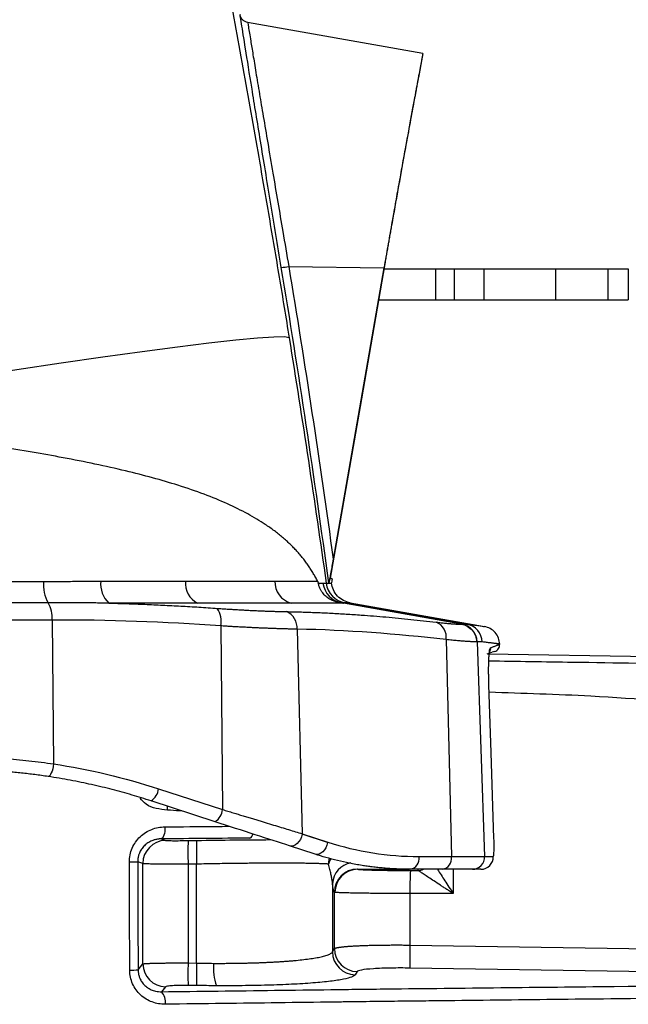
# Model space of a CAD drawing. Header units: millimetres. Extents: x 5 to 597, y 5 to 415.
# Tile 66 of 131: x 316.56 to 324.47, y 194.93 to 207.72. Entities that reach past the tile are written whole.
import ezdxf

# ---------------------------------------------------------------- set-up
doc = ezdxf.new("R2010")
doc.units = ezdxf.units.MM

msp = doc.modelspace()

# ---------------------------------------------------------------- linework, layer by layer
at = {"color": 7, "linetype": 'Continuous', "lineweight": 25}
for p, q in [((321.7997, 207.2828), (319.522, 207.6844)), ((321.7991, 207.2829), (321.745, 206.9694)), ((320.0577, 204.5136), (321.2942, 204.4984)), ((321.2979, 204.4829), (321.9663, 204.4829)), ((321.9663, 204.0829), (321.9663, 204.4829)), ((321.9663, 204.4829), (322.2084, 204.4829)), ((322.2084, 204.4829), (322.2084, 204.0829)), ((322.5948, 204.0829), (322.5948, 204.4829)), ((322.5948, 204.4829), (323.5236, 204.4829)), ((323.5236, 204.4829), (323.5236, 204.0829)), ((324.2084, 204.0829), (324.2084, 204.4829)), ((324.2084, 204.4829), (324.4694, 204.4829)), ((324.4694, 204.4829), (324.4694, 204.0829)), ((321.2283, 204.0829), (321.9663, 204.0829)), ((321.9663, 204.0829), (322.2084, 204.0829)), ((322.5948, 204.0829), (323.5236, 204.0829)), ((324.2084, 204.0829), (324.4694, 204.0829)), ((320.6092, 200.4004), (320.6088, 200.4033)), ((320.6197, 200.4548), (320.6107, 200.4029)), ((322.3017, 199.8665), (320.7678, 200.1407)), ((320.7877, 200.145), (322.3744, 199.8651)), ((320.8556, 200.1447), (322.6, 199.8371)), ((316.982, 199.9214), (317.0011, 198.0518)), ((319.1721, 199.8448), (319.1964, 197.4588)), ((320.1647, 199.8024), (320.2303, 197.1444)), ((322.1015, 199.6662), (322.171, 196.8485)), ((322.5049, 199.6386), (322.6018, 196.8485)), ((322.7982, 199.6092), (322.7983, 199.6064)), ((330.3419, 199.3441), (322.6445, 199.4784)), ((322.7359, 199.5102), (322.6984, 199.5029)), ((318.3633, 197.7295), (319.1964, 197.4588)), ((319.1003, 197.3011), (318.2671, 197.5718)), ((320.5619, 197.0309), (320.2295, 197.1389)), ((320.2303, 197.1444), (320.5627, 197.0364)), ((318.3996, 197.0778), (318.4548, 197.0581)), ((318.7488, 197.0559), (318.8599, 197.0578)), ((320.4002, 196.8787), (320.0678, 196.9867)), ((318.1608, 196.7577), (318.094, 196.7815)), ((318.1608, 195.4533), (318.1608, 196.7577)), ((318.8599, 196.7501), (318.7488, 196.7482)), ((318.7488, 196.7482), (318.7488, 195.4653)), ((318.8581, 195.4635), (318.8599, 196.7501)), ((321.7494, 196.8485), (322.171, 196.8485)), ((322.1711, 196.8429), (321.7494, 196.8429)), ((322.171, 196.8485), (322.6018, 196.8485)), ((322.6018, 196.8485), (322.7137, 196.8485)), ((322.058, 196.6829), (321.6363, 196.6829)), ((321.6367, 196.6672), (321.7391, 196.6672)), ((322.4427, 196.6829), (322.058, 196.6829)), ((322.5543, 196.6829), (322.4427, 196.6829)), ((320.6257, 196.4979), (320.6245, 195.6097)), ((320.6503, 195.6523), (320.6503, 196.3856)), ((321.6315, 196.3673), (321.6315, 195.6983)), ((322.1939, 196.3671), (321.6315, 196.3673)), ((320.6245, 195.6097), (320.6503, 195.6523)), ((321.6315, 195.6983), (330.3419, 195.559)), ((318.0991, 195.377), (318.1608, 195.4533)), ((318.7488, 195.4653), (318.8581, 195.4635)), ((320.9447, 195.3535), (320.9189, 195.3109)), ((330.3419, 195.2602), (321.6315, 195.3995)), ((318.4548, 195.155), (318.4041, 195.0923)), ((318.8581, 195.1726), (318.7488, 195.1743))]:
    msp.add_line(p, q, dxfattribs=at)
at = {"color": 8, "linetype": 'Continuous', "lineweight": 25}
for p, q in [((322.6577, 199.0777), (322.6564, 199.0772)), ((320.9544, 196.6833), (321.6276, 196.6833)), ((321.7391, 196.6673), (321.7391, 196.6829)), ((322.1939, 196.6829), (322.1939, 196.3671))]:
    msp.add_line(p, q, dxfattribs=at)
at = {"color": 7, "linetype": 'Continuous', "lineweight": 25, "flags": 128}
for points in [[(320.6162, 200.5648), (321.0044, 202.7956), (321.3093, 204.5484)], [(321.2942, 204.4984), (320.9245, 202.3782), (320.6338, 200.7124)], [(320.062, 203.5878), (319.9998, 203.599), (319.8617, 203.5975), (319.6497, 203.5832), (319.3675, 203.5565), (319.0195, 203.5176), (318.6115, 203.4674), (318.15, 203.4066), (317.6426, 203.3361), (317.0976, 203.2571), (316.5237, 203.171), (315.9304, 203.0791), (315.3273, 202.9829)], [(322.7237, 197.0822), (322.6867, 198.1997), (322.6577, 199.0777)], [(317.0011, 198.0518), (316.9959, 198.0193), (316.989, 197.9879), (316.9806, 197.959), (316.9711, 197.9338), (316.9609, 197.9134), (316.9504, 197.8985), (316.94, 197.89), (316.9303, 197.888)], [(318.4481, 197.2342), (318.4472, 197.204), (318.4445, 197.1751), (318.44, 197.1485), (318.4341, 197.125), (318.4267, 197.1056), (318.4183, 197.091), (318.4092, 197.0816), (318.3996, 197.0778)], [(320.2295, 197.1389), (320.221, 197.1043), (320.2073, 197.0714), (320.1892, 197.0419), (320.1674, 197.0173), (320.1432, 196.9987), (320.1177, 196.987), (320.0921, 196.983), (320.0678, 196.9867)], [(320.5619, 197.0309), (320.5534, 196.9963), (320.5397, 196.9634), (320.5216, 196.9339), (320.4998, 196.9093), (320.4756, 196.8907), (320.4501, 196.879), (320.4245, 196.875), (320.4002, 196.8787)], [(317.9902, 195.373), (317.9874, 196.1595), (317.9853, 196.7776)], [(318.094, 196.7815), (318.0968, 195.995), (318.0991, 195.377)]]:
    msp.add_lwpolyline(points, dxfattribs=at)
at = {"color": 8, "linetype": 'Continuous', "lineweight": 25, "flags": 128}
for points in [[(320.5753, 196.7497), (320.5808, 196.8076), (320.5849, 196.8259)], [(320.6051, 196.8207), (320.5881, 196.789), (320.5753, 196.7497)]]:
    msp.add_lwpolyline(points, dxfattribs=at)
at = {"color": 7, "linetype": 'Continuous', "lineweight": 25}
for centre, radius, start, end in [((319.9381, 205.1112), 0.6094, 272.07704, 281.31671), ((317.3576, 200.3829), 0.4898, 175.27276, 209.12902), ((317.9435, 200.3839), 0.3311, 172.75968, 227.28146), ((319.0032, 200.3981), 0.2889, 174.51283, 242.98595), ((320.1646, 200.4191), 0.2888, 178.68648, 254.51853), ((320.7976, 200.4391), 0.2988, 187.84872, 259.729), ((320.8399, 200.4404), 0.2999, 187.951, 259.9891), ((320.84, 200.4404), 0.3, 187.95052, 259.9897), ((316.6079, 199.9515), 0.3752, 355.40553, 30.95062), ((318.8669, 199.9045), 0.311, 348.94141, 32.7754), ((319.9394, 199.8217), 0.2261, 355.09078, 67.31451), ((321.8928, 199.6983), 0.2111, 351.24837, 68.05991), ((322.2652, 199.6306), 0.2398, 1.92852, 79.84556), ((322.3324, 199.6294), 0.2394, 1.85018, 79.89683), ((318.1553, 197.7481), 0.2088, 302.36469, 354.88778), ((318.9885, 197.4774), 0.2088, 302.36469, 354.88778), ((320.0085, 197.1753), 0.224, 350.62414, 352.06916), ((318.461, 196.7579), 0.3002, 91.18039, 180.04673), ((323.349, 196.9021), 4.6028, 178.08449, 181.91551), ((323.4601, 196.904), 4.6028, 178.08449, 181.91551), ((320.3409, 197.0673), 0.224, 350.62414, 352.06916), ((317.9983, 197.9159), 1.1384, 269.34408, 274.82204), ((321.608, 196.8229), 0.1428, 281.42175, 8.04947), ((321.5232, 196.8429), 0.2262, 359.99991, 1.41437), ((322.0297, 196.8229), 0.1428, 281.42175, 8.04947), ((321.9449, 196.8429), 0.2262, 359.99991, 1.41437), ((322.4423, 196.8426), 0.1596, 270.14583, 2.13194), ((322.5541, 196.8427), 0.1598, 270.08993, 2.08151), ((320.951, 196.3844), 0.3006, 90.20175, 179.76614), ((320.9566, 196.3834), 0.2999, 90.43141, 179.99415), ((326.1986, 196.4376), 4.5676, 177.11826, 180.88136), ((320.9253, 195.6117), 0.3008, 180.36941, 268.76905), ((320.9511, 195.6543), 0.3008, 180.36941, 268.76905), ((326.8315, 195.5489), 5.2022, 178.35424, 181.64576), ((318.0033, 196.5054), 1.1325, 269.33773, 274.85248), ((318.4619, 195.4561), 0.3012, 180.54195, 268.63939), ((323.9079, 195.3198), 5.1611, 178.38473, 181.61527), ((324.0172, 195.318), 5.1611, 178.38473, 181.61527), ((319.7354, 195.3963), 0.6586, 174.36711, 200.11047), ((318.2588, 194.9607), 0.196, 350.78363, 42.18066)]:
    msp.add_arc(centre, radius, start, end, dxfattribs=at)
at = {"color": 8, "linetype": 'Continuous', "lineweight": 25}
for centre, radius, start, end in [((318.0092, 197.4899), 0.4718, 355.46085, 1.50825), ((319.5218, 197.1486), 0.0684, 296.90863, 353.43633), ((320.9133, 196.4826), 0.288, 99.65273, 176.95087), ((321.7391, 196.8273), 0.16, 269.99952, 295.52106), ((321.7391, 196.8272), 0.1601, 270.01344, 295.60705)]:
    msp.add_arc(centre, radius, start, end, dxfattribs=at)
at = {"color": 7, "linetype": 'Continuous', "lineweight": 25}
for points, knots in [([(318.3962, 212.5875), (318.4081, 212.5304), (318.4321, 212.4162), (318.4679, 212.2437), (318.5037, 212.0704), (318.5395, 211.8962), (318.5753, 211.7212), (318.611, 211.5453), (318.6468, 211.3685), (318.6825, 211.1908), (318.7182, 211.0122), (318.7539, 210.8328), (318.7896, 210.6525), (318.8848, 210.1694), (319.0391, 209.3723), (319.2512, 208.2451), (319.461, 207.098), (319.6213, 206.1944), (319.734, 205.5454), (319.8008, 205.156), (319.8671, 204.7655), (319.9328, 204.3739), (319.9978, 203.9813), (320.0406, 203.7191), (320.062, 203.5878)], [0, 0, 0, 0, 0.0208794, 0.0417448, 0.0625986, 0.0834429, 0.1042802, 0.1251127, 0.1459427, 0.1667725, 0.1876044, 0.2084408, 0.2292839, 0.250136, 0.3752171, 0.5003409, 0.625325, 0.7505074, 0.792034, 0.8335612, 0.8751053, 0.9166824, 0.9583087, 1, 1, 1, 1]), ([(319.5229, 207.6843), (319.5114, 207.6873), (319.4879, 207.6936), (319.4582, 207.7159), (319.4355, 207.7454), (319.429, 207.7688), (319.4258, 207.7803)], [0, 0, 0, 0, 0.2441886, 0.5, 0.7558114, 1, 1, 1, 1]), ([(321.7991, 207.2829), (321.7991, 207.2827), (321.799, 207.2823), (321.7984, 207.2789), (321.7974, 207.2736), (321.7959, 207.266), (321.7941, 207.2564), (321.7919, 207.2445), (321.7871, 207.2189), (321.7777, 207.1689), (321.7606, 207.0778), (321.739, 206.9625), (321.7045, 206.7775), (321.6514, 206.4907), (321.587, 206.1398), (321.5305, 205.8289), (321.4859, 205.5818), (321.4397, 205.3237), (321.4001, 205.1009), (321.3679, 204.9186), (321.3434, 204.7797), (321.3188, 204.6397), (321.3024, 204.5455), (321.2942, 204.4984)], [0, 0, 0, 0, 0.0178714, 0.0357126, 0.0535364, 0.0713556, 0.0891829, 0.1070312, 0.1249131, 0.1874604, 0.2500666, 0.3123388, 0.3746933, 0.4998581, 0.6242702, 0.6868865, 0.749568, 0.8118354, 0.8741385, 0.9056359, 0.9370687, 0.9685018, 1, 1, 1, 1]), ([(321.3093, 204.5484), (321.3133, 204.5716), (321.3213, 204.6178), (321.3334, 204.6869), (321.3454, 204.7556), (321.3574, 204.8241), (321.3693, 204.8922), (321.3812, 204.96), (321.403, 205.0837), (321.4344, 205.2608), (321.4743, 205.4852), (321.5127, 205.6996), (321.5615, 205.9703), (321.617, 206.2758), (321.663, 206.5264), (321.6929, 206.6883), (321.7115, 206.7894), (321.7263, 206.869), (321.7352, 206.9169), (321.7402, 206.9441), (321.743, 206.9586), (321.7447, 206.9677), (321.7449, 206.9689), (321.745, 206.9694)], [0, 0, 0, 0, 0.0178789, 0.0357276, 0.0535582, 0.0713826, 0.0892128, 0.1070609, 0.1249389, 0.1875163, 0.2500595, 0.3124241, 0.3747247, 0.4998475, 0.6242423, 0.68695, 0.7495772, 0.8118684, 0.8741064, 0.9056228, 0.9370626, 0.9684977, 1, 1, 1, 1]), ([(322.2084, 204.4829), (322.2108, 204.4829), (322.2156, 204.4829), (322.2249, 204.4829), (322.2357, 204.4829), (322.2481, 204.4829), (322.2688, 204.4829), (322.3014, 204.4829), (322.3501, 204.4829), (322.4053, 204.4829), (322.4589, 204.4829), (322.508, 204.4829), (322.5511, 204.4829), (322.5802, 204.4829), (322.5948, 204.4829)], [0, 0, 0, 0, 0.0501754, 0.100061, 0.1498721, 0.1998249, 0.2501338, 0.3748756, 0.5000362, 0.624778, 0.7499386, 0.8333675, 0.9163859, 1, 1, 1, 1]), ([(323.5236, 204.4829), (323.535, 204.4829), (323.5578, 204.4829), (323.5918, 204.4829), (323.6255, 204.4829), (323.6589, 204.4829), (323.692, 204.4829), (323.7249, 204.4829), (323.7843, 204.4829), (323.8675, 204.4829), (323.9663, 204.4829), (324.0527, 204.4829), (324.1116, 204.4829), (324.1503, 204.4829), (324.1747, 204.4829), (324.1946, 204.4829), (324.2038, 204.4829), (324.2084, 204.4829)], [0, 0, 0, 0, 0.0359208, 0.0716383, 0.107237, 0.1428021, 0.1784193, 0.2141738, 0.2501496, 0.3749734, 0.5000233, 0.6248471, 0.749897, 0.8126098, 0.8748922, 0.9372029, 1, 1, 1, 1]), ([(322.2084, 204.0829), (322.231, 204.0829), (322.282, 204.0829), (322.4205, 204.0829), (322.5075, 204.0829), (322.5948, 204.0829)], [0, 0, 0, 0, 0.5, 0.5, 1, 1, 1, 1]), ([(323.5236, 204.0829), (323.6031, 204.0829), (323.6825, 204.0829), (323.8322, 204.0829), (323.9025, 204.0829), (324.026, 204.0829), (324.0791, 204.0829), (324.1621, 204.0829), (324.1919, 204.0829), (324.2084, 204.0829)], [0, 0, 0, 0, 0.25, 0.25, 0.5, 0.5, 0.75, 0.75, 1, 1, 1, 1]), ([(320.4307, 200.4257), (320.422, 200.4428), (320.4043, 200.4771), (320.3757, 200.5273), (320.3453, 200.577), (320.3129, 200.626), (320.2786, 200.6744), (320.2422, 200.7221), (320.2036, 200.7692), (320.1629, 200.8156), (320.12, 200.8613), (320.0747, 200.9064), (320.0272, 200.9508), (319.9772, 200.9946), (319.9248, 201.0377), (319.8698, 201.0801), (319.8123, 201.1219), (319.7016, 201.1977), (319.5243, 201.3039), (319.2597, 201.4344), (318.9579, 201.5581), (318.5292, 201.7053), (317.9289, 201.8682), (317.2777, 202.0039), (316.7191, 202.1028), (316.3858, 202.1565), (316.132, 202.1951), (315.9655, 202.2197), (315.7938, 202.2443), (315.6171, 202.2691), (315.4976, 202.2853), (315.4371, 202.2936)], [0, 0, 0, 0, 0.0146339, 0.0293928, 0.0442787, 0.0592938, 0.07444, 0.0897193, 0.1051336, 0.1206848, 0.1363746, 0.1522048, 0.1681772, 0.1842933, 0.2005548, 0.2169634, 0.2335204, 0.2502274, 0.3092831, 0.370619, 0.4342843, 0.5003227, 0.6202576, 0.7502108, 0.8110665, 0.8749349, 0.8986273, 0.9229799, 0.9479929, 0.9736662, 1, 1, 1, 1]), ([(320.6338, 200.7124), (320.6312, 200.6975), (320.6261, 200.6682), (320.6186, 200.6256), (320.6115, 200.5853), (320.6043, 200.5447), (320.5973, 200.5053), (320.5911, 200.4708), (320.5862, 200.4445), (320.5828, 200.4257), (320.58, 200.4113), (320.5788, 200.4055), (320.5783, 200.4029)], [0, 0, 0, 0, 0.13339708, 0.26066114, 0.38200757, 0.49768481, 0.63098821, 0.74797937, 0.82740872, 0.89482184, 0.9515905, 1, 1, 1, 1]), ([(320.5991, 200.4566), (320.599, 200.4568), (320.599, 200.4571), (320.5992, 200.4598), (320.5999, 200.4647), (320.601, 200.4728), (320.6029, 200.485), (320.6053, 200.4999), (320.6081, 200.517), (320.6112, 200.5356), (320.6134, 200.5484), (320.6145, 200.5548)], [0, 0, 0, 0, 0.0831245, 0.166193, 0.2506456, 0.376071, 0.5002646, 0.6243429, 0.7501544, 0.8759941, 1, 1, 1, 1]), ([(315.6889, 200.4209), (315.7231, 200.4211), (315.7926, 200.4216), (315.8987, 200.4222), (316.0084, 200.4226), (316.1217, 200.423), (316.2385, 200.4233), (316.3587, 200.4235), (316.4822, 200.4236), (316.6088, 200.4236), (316.7384, 200.4235), (316.8254, 200.4233), (316.8695, 200.4233)], [0, 0, 0, 0, 0.0855207, 0.1742587, 0.2662141, 0.361387, 0.4597777, 0.5613861, 0.6662124, 0.7742568, 0.8855193, 1, 1, 1, 1]), ([(316.8695, 200.4233), (316.8987, 200.4232), (316.9588, 200.4232), (317.051, 200.4233), (317.1479, 200.4236), (317.245, 200.424), (317.3406, 200.4246), (317.4328, 200.4251), (317.5244, 200.4256), (317.5848, 200.4257), (317.615, 200.4257)], [0, 0, 0, 0, 0.1145936, 0.2361075, 0.364542, 0.4998971, 0.6249076, 0.7499178, 0.8749419, 1, 1, 1, 1]), ([(320.4307, 200.4257), (320.432, 200.423), (320.4343, 200.4183), (320.4374, 200.41), (320.439, 200.4036), (320.4397, 200.4007)], [0, 0, 0, 0, 0.4062559, 0.7343831, 1, 1, 1, 1]), ([(320.735, 200.1452), (320.7312, 200.1456), (320.7239, 200.1465), (320.7113, 200.1485), (320.6981, 200.151), (320.684, 200.1542), (320.661, 200.1603), (320.6243, 200.173), (320.5751, 200.1993), (320.5272, 200.2377), (320.4928, 200.2784), (320.4682, 200.3196), (320.451, 200.3573), (320.4436, 200.3856), (320.4397, 200.4007)], [0, 0, 0, 0, 0.0547087, 0.1068536, 0.1566324, 0.2042817, 0.2500815, 0.3711891, 0.4996419, 0.6153249, 0.7498696, 0.8209365, 0.9048343, 1, 1, 1, 1]), ([(320.5016, 200.3983), (320.5053, 200.3983), (320.5126, 200.3983), (320.5216, 200.3984), (320.5293, 200.3985), (320.5354, 200.3986), (320.5401, 200.3988), (320.5419, 200.3988), (320.5428, 200.3989)], [0, 0, 0, 0, 0.1658031, 0.3320082, 0.4985729, 0.6654549, 0.8326115, 1, 1, 1, 1]), ([(320.8556, 200.1447), (320.8257, 200.1528), (320.7645, 200.1694), (320.6878, 200.2293), (320.6311, 200.3085), (320.6171, 200.3704), (320.6103, 200.4006)], [0, 0, 0, 0, 0.2435488, 0.4998795, 0.7562802, 1, 1, 1, 1]), ([(316.9297, 200.1445), (316.8988, 200.1444), (316.8369, 200.1444), (316.7436, 200.1443), (316.6501, 200.1443), (316.5564, 200.1443), (316.4625, 200.1443), (316.3683, 200.1444), (316.2738, 200.1445), (316.1791, 200.1446), (316.0841, 200.1447), (315.9888, 200.1448), (315.8932, 200.145), (315.7972, 200.1452), (315.7331, 200.1453), (315.701, 200.1453)], [0, 0, 0, 0, 0.0775966, 0.1549132, 0.2319966, 0.3088933, 0.385649, 0.4623087, 0.5389173, 0.6155196, 0.6921599, 0.7688829, 0.8457336, 0.9227574, 1, 1, 1, 1]), ([(317.7189, 200.1406), (317.7148, 200.1406), (317.7067, 200.1408), (317.6904, 200.141), (317.6619, 200.1413), (317.605, 200.142), (317.4907, 200.1431), (317.3266, 200.144), (317.1288, 200.1445), (316.996, 200.1445), (316.9297, 200.1445)], [0, 0, 0, 0, 0.0156257, 0.0312524, 0.0625052, 0.1250089, 0.2500102, 0.4999981, 0.7504105, 1, 1, 1, 1]), ([(317.7189, 200.1407), (317.7967, 200.1386), (317.9524, 200.1343), (318.1858, 200.1256), (318.4194, 200.1152), (318.6541, 200.1029), (318.8906, 200.089), (319.0488, 200.0782), (319.1284, 200.0728)], [0, 0, 0, 0, 0.16566396, 0.33100198, 0.49658089, 0.66294017, 0.83058833, 1, 1, 1, 1]), ([(318.872, 200.1407), (318.8467, 200.1407), (318.796, 200.1407), (318.7186, 200.1407), (318.6402, 200.1407), (318.5607, 200.1407), (318.4803, 200.1407), (318.3989, 200.1407), (318.3115, 200.1407), (318.2076, 200.1407), (318.076, 200.1407), (317.9104, 200.1407), (317.7863, 200.1407), (317.7189, 200.1407)], [0, 0, 0, 0, 0.0716332, 0.1432655, 0.2148977, 0.2865303, 0.3581639, 0.4297986, 0.5014346, 0.5862558, 0.6976264, 0.835543, 1, 1, 1, 1]), ([(320.0875, 200.1407), (320.0711, 200.1407), (320.0383, 200.1407), (319.9876, 200.1407), (319.9358, 200.1407), (319.8828, 200.1407), (319.8169, 200.1407), (319.7053, 200.1407), (319.5679, 200.1407), (319.4159, 200.1407), (319.287, 200.1407), (319.1533, 200.1407), (319.0154, 200.1407), (318.9198, 200.1407), (318.872, 200.1407)], [0, 0, 0, 0, 0.0505561, 0.1009262, 0.1511105, 0.2011097, 0.2509238, 0.3334675, 0.4999975, 0.5997433, 0.6996166, 0.7996168, 0.8997441, 1, 1, 1, 1]), ([(319.1284, 200.0728), (319.1495, 200.0713), (319.1919, 200.0684), (319.2545, 200.0643), (319.3163, 200.0604), (319.3773, 200.0567), (319.4373, 200.0533), (319.4964, 200.0501), (319.5546, 200.0471), (319.6117, 200.0443), (319.6677, 200.0418), (319.7227, 200.0395), (319.7764, 200.0374), (319.8291, 200.0355), (319.8804, 200.0339), (319.9305, 200.0325), (319.9794, 200.0313), (320.0109, 200.0307), (320.0266, 200.0304)], [0, 0, 0, 0, 0.0630196, 0.1259042, 0.1886687, 0.2513278, 0.3138958, 0.376387, 0.4388152, 0.5011941, 0.563537, 0.6258571, 0.6881672, 0.7504798, 0.8128075, 0.8751621, 0.9375558, 1, 1, 1, 1]), ([(320.7678, 200.1407), (320.764, 200.1407), (320.7599, 200.1407), (320.7516, 200.1407), (320.7474, 200.1407), (320.7344, 200.1407), (320.7071, 200.1407), (320.6763, 200.1407), (320.6097, 200.1407), (320.559, 200.1407), (320.3881, 200.1407), (320.2492, 200.1407), (320.0875, 200.1407)], [0, 0, 0, 0, 0.03125, 0.03125, 0.0625, 0.0625, 0.125, 0.25, 0.25, 0.5, 0.5, 1, 1, 1, 1]), ([(320.735, 200.1452), (320.7374, 200.1449), (320.7416, 200.1444), (320.7477, 200.1436), (320.7528, 200.143), (320.7571, 200.1424), (320.7609, 200.1418), (320.7643, 200.1413), (320.7668, 200.1409), (320.7678, 200.1407)], [0, 0, 0, 0, 0.2762985, 0.5008554, 0.6601156, 0.7877586, 0.8847015, 0.9530705, 1, 1, 1, 1]), ([(320.0266, 200.0304), (320.0914, 200.029), (320.2208, 200.0263), (320.4148, 200.0194), (320.609, 200.0106), (320.8041, 199.9997), (321.0412, 199.9839), (321.321, 199.9615), (321.645, 199.9309), (321.8622, 199.9065), (321.9717, 199.8941)], [0, 0, 0, 0, 0.0998064, 0.1993378, 0.2989722, 0.3990744, 0.4999939, 0.6645495, 0.8308673, 1, 1, 1, 1]), ([(316.982, 199.9214), (316.9523, 199.9213), (316.8931, 199.9212), (316.8035, 199.921), (316.7134, 199.9209), (316.6228, 199.9209), (316.5317, 199.921), (316.4403, 199.9211), (316.3485, 199.9213), (316.2563, 199.9216), (316.1639, 199.9219), (316.0712, 199.9224), (315.9784, 199.9229), (315.8853, 199.9235), (315.7922, 199.9241), (315.7301, 199.9246), (315.699, 199.9249)], [0, 0, 0, 0, 0.0712611, 0.1425479, 0.2138605, 0.2851988, 0.3565629, 0.4279528, 0.4993684, 0.5708099, 0.6422771, 0.7137701, 0.7852889, 0.8568334, 0.9284038, 1, 1, 1, 1]), ([(320.1647, 199.8024), (320.1485, 199.8027), (320.1161, 199.8032), (320.0658, 199.8043), (320.0143, 199.8056), (319.9613, 199.8071), (319.9071, 199.8088), (319.8517, 199.8107), (319.795, 199.8128), (319.7372, 199.8151), (319.6783, 199.8176), (319.6183, 199.8203), (319.5572, 199.8232), (319.4952, 199.8263), (319.4322, 199.8296), (319.3684, 199.8331), (319.3037, 199.8368), (319.2383, 199.8407), (319.1942, 199.8434), (319.1721, 199.8448)], [0, 0, 0, 0, 0.0581843, 0.1164469, 0.1747881, 0.2332083, 0.2917078, 0.3502869, 0.4089459, 0.4676851, 0.5265049, 0.5854056, 0.6443875, 0.7034508, 0.7625959, 0.8218231, 0.8811326, 0.9405248, 1, 1, 1, 1]), ([(321.9717, 199.8941), (321.9827, 199.8929), (322.0046, 199.8903), (322.0358, 199.8869), (322.0656, 199.8836), (322.0938, 199.8807), (322.1205, 199.878), (322.1456, 199.8755), (322.1691, 199.8734), (322.1983, 199.8709), (322.2306, 199.8684), (322.2586, 199.8667), (322.2769, 199.8661), (322.2881, 199.866), (322.2961, 199.8661), (322.2999, 199.8664), (322.3017, 199.8665)], [0, 0, 0, 0, 0.0627056, 0.1252079, 0.1875739, 0.2498699, 0.3121621, 0.3745156, 0.4369949, 0.4996632, 0.6251792, 0.7497071, 0.8325447, 0.8947133, 0.9491561, 1, 1, 1, 1]), ([(322.3018, 199.8665), (322.3264, 199.8621), (322.3517, 199.8535), (322.3993, 199.8269), (322.4216, 199.809), (322.4584, 199.7662), (322.473, 199.7415), (322.4924, 199.6902), (322.4974, 199.6637), (322.4983, 199.6385)], [0, 0, 0, 0, 0.25, 0.25, 0.5, 0.5, 0.75, 0.75, 1, 1, 1, 1]), ([(322.3075, 199.8666), (322.3089, 199.8667), (322.3119, 199.8669), (322.3178, 199.8672), (322.3279, 199.8676), (322.3421, 199.8676), (322.3586, 199.8669), (322.3691, 199.8657), (322.3744, 199.8651)], [0, 0, 0, 0, 0.0625, 0.1250002, 0.2500004, 0.5000004, 0.7499411, 1, 1, 1, 1]), ([(322.7982, 199.6092), (322.7947, 199.6355), (322.7876, 199.6898), (322.7428, 199.7612), (322.6784, 199.8154), (322.6256, 199.8301), (322.6, 199.8371)], [0, 0, 0, 0, 0.2426185, 0.5, 0.7573815, 1, 1, 1, 1]), ([(322.4983, 199.6385), (322.4956, 199.6383), (322.4901, 199.638), (322.4792, 199.638), (322.4663, 199.6381), (322.4511, 199.6386), (322.4337, 199.6393), (322.4142, 199.6403), (322.3925, 199.6416), (322.3686, 199.6432), (322.3425, 199.6451), (322.3143, 199.6473), (322.284, 199.6497), (322.2515, 199.6524), (322.2171, 199.6554), (322.1806, 199.6587), (322.1422, 199.6623), (322.1151, 199.6649), (322.1015, 199.6662)], [0, 0, 0, 0, 0.0605688, 0.12139, 0.1824647, 0.243794, 0.3053792, 0.3672213, 0.4293214, 0.4916806, 0.5542998, 0.6171802, 0.6803227, 0.7437283, 0.8073979, 0.8713325, 0.9355329, 1, 1, 1, 1]), ([(322.7982, 199.6092), (322.798, 199.6092), (322.7976, 199.6092), (322.7945, 199.6096), (322.7895, 199.6102), (322.7824, 199.6111), (322.7734, 199.6122), (322.7623, 199.6136), (322.7492, 199.6152), (322.7341, 199.6171), (322.717, 199.6192), (322.6978, 199.6216), (322.6767, 199.6242), (322.6535, 199.627), (322.6283, 199.6302), (322.6013, 199.6335), (322.5815, 199.6359), (322.5717, 199.6372)], [0, 0, 0, 0, 0.0666506, 0.1333034, 0.1999584, 0.2666156, 0.3332751, 0.3999369, 0.466601, 0.5332674, 0.5999362, 0.6666074, 0.733281, 0.7999571, 0.8666355, 0.9333165, 1, 1, 1, 1]), ([(322.6577, 199.0777), (322.6571, 199.0955), (322.6566, 199.1131), (322.6557, 199.1483), (322.6554, 199.1661), (322.6549, 199.2003), (322.6546, 199.2254), (322.6545, 199.2499), (322.6545, 199.266), (322.6545, 199.2743), (322.6546, 199.2972), (322.6547, 199.3119), (322.6551, 199.3406), (322.6554, 199.3549), (322.6561, 199.381), (322.6567, 199.3997), (322.6574, 199.417), (322.658, 199.4282), (322.6583, 199.4339), (322.6591, 199.4491), (322.66, 199.4634), (322.661, 199.4764), (322.6617, 199.4848), (322.6621, 199.489), (322.6632, 199.5002), (322.6643, 199.5105), (322.6658, 199.5209), (322.6664, 199.5251), (322.6668, 199.5277), (322.6671, 199.5291), (322.6706, 199.5491), (322.6743, 199.5593), (322.6784, 199.5608)], [0, 0, 0, 0, 0.0625, 0.0625, 0.125, 0.125, 0.1875, 0.21875, 0.21875, 0.25, 0.25, 0.3125, 0.3125, 0.375, 0.375, 0.4375, 0.46875, 0.46875, 0.5, 0.5, 0.5625, 0.59375, 0.59375, 0.625, 0.625, 0.6875, 0.71875, 0.734375, 0.734375, 0.75, 0.75, 1, 1, 1, 1]), ([(322.6784, 199.5608), (322.6855, 199.5635), (322.6997, 199.5689), (322.7184, 199.576), (322.7353, 199.5824), (322.7501, 199.5881), (322.763, 199.593), (322.7739, 199.5971), (322.7828, 199.6005), (322.7897, 199.6031), (322.7946, 199.605), (322.7977, 199.6062), (322.7981, 199.6063), (322.7983, 199.6064)], [0, 0, 0, 0, 0.09102021, 0.18201681, 0.27299025, 0.36394101, 0.45486954, 0.54577631, 0.63666178, 0.72752642, 0.81837069, 0.90919507, 1, 1, 1, 1]), ([(322.7359, 199.5102), (322.7452, 199.515), (322.7639, 199.5246), (322.7843, 199.549), (322.7969, 199.5771), (322.7978, 199.5969), (322.7983, 199.6064)], [0, 0, 0, 0, 0.2556663, 0.515568, 0.767133, 1, 1, 1, 1]), ([(322.692, 199.5005), (322.6942, 199.5013), (322.7055, 199.5056), (322.6641, 199.4899), (322.6309, 199.4772)], [0, 0, 0, 0, 0.1964718, 1, 1, 1, 1]), ([(315.699, 198.1484), (315.7304, 198.1483), (315.7932, 198.1479), (315.8874, 198.1461), (315.9817, 198.1434), (316.076, 198.1397), (316.1703, 198.1351), (316.2646, 198.1295), (316.381, 198.1213), (316.5197, 198.1097), (316.6803, 198.0934), (316.8413, 198.0743), (316.9476, 198.0593), (317.0011, 198.0518)], [0, 0, 0, 0, 0.0710119, 0.1421506, 0.213424, 0.2848401, 0.3564068, 0.4281319, 0.5000232, 0.6229853, 0.7472778, 0.8729375, 1, 1, 1, 1]), ([(316.9303, 197.888), (316.9018, 197.8923), (316.8449, 197.9007), (316.7588, 197.9124), (316.6724, 197.9232), (316.5856, 197.9332), (316.4984, 197.9422), (316.4109, 197.9504), (316.3007, 197.9596), (316.1677, 197.9687), (316.0116, 197.9765), (315.8552, 197.9815), (315.7507, 197.9824), (315.6985, 197.9829)], [0, 0, 0, 0, 0.0718262, 0.1434686, 0.2149578, 0.2863243, 0.3575991, 0.4288131, 0.4999973, 0.6252756, 0.7502537, 0.8751041, 1, 1, 1, 1]), ([(318.2671, 197.5718), (318.2263, 197.5848), (318.1442, 197.6111), (318.0193, 197.6484), (317.8919, 197.6845), (317.762, 197.719), (317.6295, 197.7519), (317.4945, 197.7831), (317.357, 197.8124), (317.217, 197.8399), (317.0746, 197.8654), (316.9786, 197.8805), (316.9303, 197.888)], [0, 0, 0, 0, 0.0930822, 0.187701, 0.2838566, 0.3815493, 0.4807794, 0.5815472, 0.6838529, 0.7876968, 0.8930791, 1, 1, 1, 1]), ([(319.1964, 197.4588), (319.2198, 197.4517), (319.2659, 197.4377), (319.3336, 197.4171), (319.3993, 197.3972), (319.463, 197.3778), (319.5245, 197.3591), (319.584, 197.341), (319.6414, 197.3235), (319.6968, 197.3067), (319.7694, 197.2846), (319.8576, 197.2578), (319.9594, 197.2269), (320.0554, 197.1977), (320.1458, 197.1701), (320.2024, 197.1529), (320.2303, 197.1444)], [0, 0, 0, 0, 0.0607682, 0.1202851, 0.1785499, 0.2355619, 0.2913206, 0.3458254, 0.3990757, 0.4510713, 0.5018117, 0.6062097, 0.7082246, 0.807859, 0.9051161, 1, 1, 1, 1]), ([(320.0678, 196.9867), (319.9345, 197.03), (319.7829, 197.0793), (319.4555, 197.1857), (319.2797, 197.2427), (319.1003, 197.3011)], [0, 0, 0, 0, 0.5, 0.5, 1, 1, 1, 1]), ([(317.9853, 196.7776), (317.9852, 196.8087), (317.9883, 196.8393), (318.0006, 196.8994), (318.0101, 196.9293), (318.0467, 197.0135), (318.0827, 197.0643), (318.148, 197.1261), (318.1719, 197.1447), (318.2222, 197.1766), (318.2486, 197.1899), (318.3034, 197.2116), (318.332, 197.2199), (318.3895, 197.231), (318.4186, 197.2339), (318.4481, 197.2342)], [0, 0, 0, 0, 0.125, 0.125, 0.25, 0.25, 0.5, 0.5, 0.625, 0.625, 0.75, 0.75, 0.875, 0.875, 1, 1, 1, 1]), ([(318.3996, 197.0778), (318.391, 197.0776), (318.3746, 197.0772), (318.3508, 197.0742), (318.3288, 197.07), (318.3089, 197.0647), (318.2776, 197.0543), (318.2373, 197.0351), (318.1897, 197.0003), (318.1498, 196.9569), (318.1216, 196.9097), (318.1048, 196.8648), (318.0956, 196.8238), (318.0945, 196.796), (318.094, 196.7821)], [0, 0, 0, 0, 0.0579353, 0.1119634, 0.1620885, 0.2083157, 0.2506517, 0.3821828, 0.5005396, 0.6294468, 0.7500553, 0.8342086, 0.9173082, 1, 1, 1, 1]), ([(318.4548, 197.0581), (318.4572, 197.0573), (318.4655, 197.0565), (318.4966, 197.0552), (318.5193, 197.0548), (318.5758, 197.0544), (318.6093, 197.0544), (318.679, 197.0549), (318.7151, 197.0553), (318.7488, 197.0559)], [0, 0, 0, 0, 0.25, 0.25, 0.5, 0.5, 0.75, 0.75, 1, 1, 1, 1]), ([(320.5627, 197.0364), (320.7532, 196.9746), (320.9497, 196.9273), (321.3476, 196.8643), (321.5491, 196.8485), (321.7494, 196.8485)], [0, 0, 0, 0, 0.5, 0.5, 1, 1, 1, 1]), ([(322.7137, 196.8485), (322.7162, 196.8485), (322.7183, 196.8545), (322.7218, 196.8777), (322.7232, 196.8948), (322.725, 196.9378), (322.7255, 196.9638), (322.7253, 197.0202), (322.7247, 197.051), (322.7237, 197.0822)], [0, 0, 0, 0, 0.25, 0.25, 0.5, 0.5, 0.75, 0.75, 1, 1, 1, 1]), ([(321.6363, 196.6829), (321.6054, 196.6831), (321.5451, 196.6835), (321.4566, 196.6867), (321.3722, 196.6913), (321.2919, 196.6975), (321.2157, 196.7048), (321.1437, 196.7132), (321.0757, 196.7222), (320.9767, 196.7371), (320.8481, 196.7602), (320.6913, 196.7952), (320.5428, 196.834), (320.4469, 196.8641), (320.4002, 196.8787)], [0, 0, 0, 0, 0.0744583, 0.1456375, 0.2135376, 0.2781586, 0.3395007, 0.3975639, 0.4523484, 0.5038542, 0.637182, 0.764313, 0.8852509, 1, 1, 1, 1]), ([(318.7488, 196.7482), (318.7369, 196.7481), (318.7134, 196.7479), (318.6789, 196.7477), (318.6457, 196.7476), (318.6139, 196.7475), (318.5835, 196.7475), (318.5546, 196.7475), (318.5272, 196.7475), (318.5013, 196.7476), (318.477, 196.7477), (318.4541, 196.7478), (318.4327, 196.748), (318.4127, 196.7482), (318.3942, 196.7484), (318.377, 196.7486), (318.3611, 196.7488), (318.3347, 196.7492), (318.2998, 196.7499), (318.2602, 196.7509), (318.2271, 196.7521), (318.2005, 196.7533), (318.1806, 196.7547), (318.1668, 196.7562), (318.1628, 196.7572), (318.1608, 196.7577)], [0, 0, 0, 0, 0.0401903, 0.0791895, 0.1169976, 0.1536145, 0.1890403, 0.2232748, 0.2563182, 0.2881702, 0.318831, 0.3483005, 0.3765786, 0.4036654, 0.4295609, 0.4542649, 0.4777775, 0.5000988, 0.575111, 0.6489241, 0.7215378, 0.7929523, 0.8631675, 0.9321834, 1, 1, 1, 1]), ([(320.5753, 196.7497), (320.5702, 196.7501), (320.5599, 196.7509), (320.5419, 196.7521), (320.5218, 196.7532), (320.4995, 196.7543), (320.475, 196.7553), (320.4482, 196.7563), (320.4192, 196.7572), (320.3878, 196.758), (320.3542, 196.7588), (320.3183, 196.7595), (320.2801, 196.7601), (320.2396, 196.7606), (320.1968, 196.7611), (320.1518, 196.7615), (320.1045, 196.7619), (320.0551, 196.7621), (320.0034, 196.7622), (319.9495, 196.7623), (319.8923, 196.7623), (319.8304, 196.7621), (319.7625, 196.7618), (319.6883, 196.7614), (319.6075, 196.7608), (319.5202, 196.76), (319.4261, 196.759), (319.3254, 196.7578), (319.2179, 196.7563), (319.1041, 196.7546), (318.984, 196.7525), (318.9018, 196.7509), (318.8599, 196.7501)], [0, 0, 0, 0, 0.02591697, 0.05205271, 0.07840722, 0.10498053, 0.13177264, 0.15878357, 0.18601334, 0.21346194, 0.2411294, 0.26901572, 0.29712093, 0.32544502, 0.35398801, 0.38274991, 0.41173073, 0.44093048, 0.47034917, 0.4999868, 0.52991884, 0.56198486, 0.59618481, 0.63251864, 0.67098627, 0.71158764, 0.75432268, 0.79919131, 0.84619345, 0.89532901, 0.94659789, 1, 1, 1, 1]), ([(320.6257, 196.4979), (320.6249, 196.5049), (320.6233, 196.519), (320.6198, 196.5421), (320.6155, 196.5667), (320.6105, 196.5931), (320.6047, 196.6211), (320.5982, 196.6507), (320.5912, 196.6821), (320.5835, 196.715), (320.5781, 196.7381), (320.5753, 196.7497)], [0, 0, 0, 0, 0.1082927, 0.2169053, 0.3260069, 0.4357648, 0.5463428, 0.6579015, 0.7705971, 0.8845811, 1, 1, 1, 1]), ([(320.9544, 196.6833), (320.9638, 196.6813), (320.9867, 196.6792), (321.0629, 196.6753), (321.1164, 196.6734), (321.2459, 196.6704), (321.3218, 196.6692), (321.4791, 196.6676), (321.5603, 196.6673), (321.6367, 196.6672)], [0, 0, 0, 0, 0.25, 0.25, 0.5, 0.5, 0.75, 0.75, 1, 1, 1, 1]), ([(322.1939, 196.3671), (322.1826, 196.3744), (322.1622, 196.3878), (322.1347, 196.4057), (322.1034, 196.4262), (322.0682, 196.4492), (322.0111, 196.4866), (321.9459, 196.5295), (321.8741, 196.5767), (321.8163, 196.615), (321.7787, 196.64), (321.7583, 196.6537), (321.7478, 196.6609), (321.7409, 196.6657), (321.7397, 196.6667), (321.7391, 196.6672)], [0, 0, 0, 0, 0.0598813, 0.1087648, 0.1466501, 0.2273285, 0.2981284, 0.4567038, 0.5886715, 0.7166251, 0.8246055, 0.8717948, 0.9163186, 0.958811, 1, 1, 1, 1]), ([(321.6315, 196.3673), (321.6163, 196.3673), (321.5859, 196.3674), (321.5402, 196.3674), (321.4945, 196.3676), (321.4488, 196.3677), (321.4032, 196.3679), (321.3579, 196.3681), (321.3129, 196.3684), (321.2684, 196.3687), (321.2246, 196.3691), (321.1814, 196.3695), (321.139, 196.3699), (321.0976, 196.3704), (321.0573, 196.3709), (321.0181, 196.3714), (320.9786, 196.372), (320.9384, 196.3728), (320.8975, 196.3736), (320.8572, 196.3745), (320.8182, 196.3755), (320.7812, 196.3766), (320.747, 196.3777), (320.7164, 196.379), (320.6905, 196.3804), (320.6693, 196.3818), (320.661, 196.3829), (320.6567, 196.3834)], [0, 0, 0, 0, 0.0318631, 0.0639363, 0.0962195, 0.1287127, 0.161416, 0.1943293, 0.2274528, 0.2607865, 0.2943302, 0.3280842, 0.3620483, 0.3962227, 0.4306073, 0.4652021, 0.5000072, 0.5396692, 0.5816286, 0.6258854, 0.6724395, 0.7212907, 0.772439, 0.8258842, 0.8816262, 0.9396648, 1, 1, 1, 1]), ([(319.08, 195.4609), (319.0996, 195.4608), (319.1389, 195.4607), (319.1976, 195.4607), (319.2562, 195.461), (319.3145, 195.4615), (319.3725, 195.4622), (319.4302, 195.4631), (319.4874, 195.4642), (319.5441, 195.4656), (319.6001, 195.4672), (319.6555, 195.469), (319.7102, 195.4711), (319.764, 195.4733), (319.8169, 195.4758), (319.8688, 195.4785), (319.9197, 195.4815), (319.9694, 195.4847), (320.0179, 195.4881), (320.065, 195.4917), (320.1108, 195.4955), (320.1751, 195.5014), (320.2551, 195.51), (320.3455, 195.5219), (320.427, 195.5352), (320.4856, 195.5476), (320.5267, 195.5583), (320.5551, 195.5672), (320.5802, 195.5768), (320.6008, 195.5871), (320.6167, 195.5981), (320.6219, 195.6058), (320.6245, 195.6097)], [0, 0, 0, 0, 0.023924, 0.0479519, 0.0720841, 0.0963212, 0.1206636, 0.1451119, 0.1696664, 0.1943278, 0.2190964, 0.2439728, 0.2689573, 0.2940504, 0.3192525, 0.3445642, 0.3699858, 0.3955177, 0.4211603, 0.4469142, 0.4727796, 0.4987571, 0.5597954, 0.6231269, 0.6887552, 0.7566837, 0.7922066, 0.8297412, 0.8692876, 0.9108461, 0.9544169, 1, 1, 1, 1]), ([(320.6503, 195.6523), (320.6513, 195.6533), (320.6533, 195.6551), (320.6589, 195.6578), (320.6662, 195.6603), (320.6754, 195.6628), (320.6862, 195.6652), (320.6986, 195.6676), (320.7125, 195.6698), (320.7277, 195.6719), (320.7441, 195.674), (320.7616, 195.6759), (320.7802, 195.6778), (320.7997, 195.6796), (320.82, 195.6812), (320.8411, 195.6828), (320.8627, 195.6843), (320.8849, 195.6858), (320.9076, 195.6871), (320.9307, 195.6883), (320.9665, 195.6901), (321.0172, 195.6922), (321.0852, 195.6944), (321.1569, 195.6963), (321.2316, 195.6977), (321.3089, 195.6987), (321.3881, 195.6992), (321.4686, 195.6994), (321.5498, 195.6991), (321.6043, 195.6986), (321.6315, 195.6983)], [0, 0, 0, 0, 0.0307123, 0.0609379, 0.0906767, 0.1199288, 0.1486942, 0.1769729, 0.204765, 0.2320705, 0.2588895, 0.285222, 0.311068, 0.3364276, 0.3613008, 0.3856877, 0.4095884, 0.433003, 0.4559314, 0.4783737, 0.5003301, 0.5570974, 0.6135495, 0.6696876, 0.7255132, 0.7810275, 0.8362319, 0.8911278, 0.9457167, 1, 1, 1, 1]), ([(318.4523, 194.9293), (318.3937, 194.9286), (318.3364, 194.9383), (318.2539, 194.9689), (318.2277, 194.9816), (318.1779, 195.012), (318.1541, 195.0298), (318.1103, 195.0701), (318.0906, 195.0923), (318.0557, 195.1406), (318.0404, 195.1672), (318.0158, 195.2225), (318.0064, 195.2513), (317.9936, 195.311), (317.9903, 195.342), (317.9902, 195.373)], [0, 0, 0, 0, 0.25, 0.25, 0.375, 0.375, 0.5, 0.5, 0.625, 0.625, 0.75, 0.75, 0.875, 0.875, 1, 1, 1, 1]), ([(318.0991, 195.377), (318.0992, 195.37), (318.0995, 195.3562), (318.1019, 195.3356), (318.1056, 195.3152), (318.1109, 195.2951), (318.1175, 195.2755), (318.1307, 195.2448), (318.1553, 195.2044), (318.1953, 195.1624), (318.2428, 195.1293), (318.2872, 195.1096), (318.3282, 195.0985), (318.3646, 195.0925), (318.3904, 195.0924), (318.4041, 195.0923)], [0, 0, 0, 0, 0.04159, 0.0831544, 0.1247745, 0.1665315, 0.2085057, 0.2507762, 0.37159, 0.5003602, 0.6188238, 0.7499797, 0.8234828, 0.9068136, 1, 1, 1, 1]), ([(318.1608, 195.4533), (318.1618, 195.4536), (318.1637, 195.4543), (318.1692, 195.4553), (318.1762, 195.4562), (318.1848, 195.4571), (318.1948, 195.4579), (318.2062, 195.4587), (318.2187, 195.4594), (318.2323, 195.4601), (318.2468, 195.4608), (318.262, 195.4614), (318.2779, 195.4619), (318.2944, 195.4625), (318.3113, 195.4629), (318.3285, 195.4634), (318.3558, 195.464), (318.3951, 195.4646), (318.4486, 195.4653), (318.5053, 195.4657), (318.5644, 195.4659), (318.6251, 195.4659), (318.6867, 195.4657), (318.7282, 195.4654), (318.7488, 195.4653)], [0, 0, 0, 0, 0.0391253, 0.0774262, 0.1149026, 0.1515545, 0.1873821, 0.2223853, 0.2565643, 0.289919, 0.3224496, 0.354156, 0.3850385, 0.415097, 0.4443317, 0.4727426, 0.50033, 0.5735603, 0.6461704, 0.7181626, 0.7895393, 0.8603028, 0.9304555, 1, 1, 1, 1]), ([(321.6315, 195.3995), (321.5519, 195.4008), (321.4669, 195.4009), (321.3025, 195.3981), (321.2236, 195.3951), (321.0913, 195.3862), (321.0384, 195.3804), (320.9672, 195.3675), (320.9488, 195.3604), (320.9447, 195.3535)], [0, 0, 0, 0, 0.25, 0.25, 0.5, 0.5, 0.75, 0.75, 1, 1, 1, 1]), ([(318.4041, 195.0923), (318.894, 195.0981), (319.3833, 195.1041), (320.1159, 195.1135), (320.3598, 195.1167), (320.7255, 195.1215), (320.8473, 195.1232), (321.0919, 195.1262), (321.2144, 195.1276), (321.5825, 195.1318), (321.8285, 195.1344), (322.3201, 195.1398), (322.5659, 195.1425), (323.303, 195.1506), (323.7942, 195.1561), (326.2495, 195.1836), (328.2117, 195.2062), (330.1766, 195.228)], [0, 0, 0, 0, 0.125, 0.125, 0.1875, 0.1875, 0.21875, 0.21875, 0.25, 0.25, 0.3125, 0.3125, 0.375, 0.375, 0.5, 0.5, 1, 1, 1, 1]), ([(320.9189, 195.3109), (320.913, 195.3013), (320.8982, 195.2916), (320.8481, 195.2724), (320.8128, 195.2629), (320.7212, 195.2448), (320.6648, 195.2361), (320.532, 195.2199), (320.4557, 195.2125), (320.2862, 195.1992), (320.1931, 195.1934), (319.995, 195.1836), (319.89, 195.1797), (319.6737, 195.1737), (319.5624, 195.1717), (319.3391, 195.1695), (319.2271, 195.1693), (319.1169, 195.1698)], [0, 0, 0, 0, 0.125, 0.125, 0.25, 0.25, 0.375, 0.375, 0.5, 0.5, 0.625, 0.625, 0.75, 0.75, 0.875, 0.875, 1, 1, 1, 1]), ([(318.7488, 195.1743), (318.7151, 195.1749), (318.679, 195.1749), (318.6093, 195.1737), (318.5758, 195.1725), (318.5193, 195.1688), (318.4966, 195.1663), (318.4655, 195.1609), (318.4572, 195.1579), (318.4548, 195.155)], [0, 0, 0, 0, 0.25, 0.25, 0.5, 0.5, 0.75, 0.75, 1, 1, 1, 1]), ([(330.2236, 195.0676), (329.8824, 195.0637), (329.1747, 195.0555), (328.0754, 195.0427), (326.8988, 195.029), (325.6429, 195.0145), (324.2878, 194.999), (323.1051, 194.9856), (322.3005, 194.9766), (321.9318, 194.9726), (321.7766, 194.9707), (321.6591, 194.9698), (321.5363, 194.9681), (321.3229, 194.9659), (321.0786, 194.9628), (320.8648, 194.9601), (320.743, 194.9585), (320.4384, 194.9543), (319.9239, 194.9476), (319.1908, 194.9383), (318.7011, 194.9323), (318.4523, 194.9293)], [0, 0, 0, 0, 0.0868376, 0.1801169, 0.2799433, 0.3864867, 0.499994, 0.6249935, 0.687494, 0.7046654, 0.7187446, 0.7269374, 0.734539, 0.7499946, 0.7812439, 0.7968695, 0.8046827, 0.812496, 0.8750003, 0.9364879, 1, 1, 1, 1])]:
    msp.add_open_spline(points, degree=3, knots=knots, dxfattribs=at)
at = {"color": 8, "linetype": 'Continuous', "lineweight": 25}
for points, knots in [([(319.9602, 204.5022), (319.9128, 204.7887), (319.8178, 205.363), (319.6865, 206.1611), (319.5752, 206.8451), (319.4897, 207.3773), (319.4405, 207.6873), (319.4199, 207.8176), (319.4258, 207.7803), (319.4258, 207.7802)], [0, 0, 0, 0, 0.1662588, 0.3331611, 0.5000147, 0.6665077, 0.8330828, 0.9999714, 1, 1, 1, 1]), ([(319.5229, 207.6843), (319.5229, 207.6843), (319.5196, 207.7044), (319.5312, 207.6339), (319.5556, 207.4845), (319.5911, 207.2696), (319.6291, 207.0401), (319.6741, 206.7696), (319.7258, 206.4623), (319.7838, 206.1188), (319.8474, 205.7437), (319.9135, 205.356), (319.9831, 204.9492), (320.0315, 204.6666), (320.0577, 204.5136)], [0, 0, 0, 0, 0.0000115, 0.1242566, 0.2497855, 0.3310833, 0.4144576, 0.499891, 0.5782509, 0.6616896, 0.7501511, 0.8306286, 0.9083038, 1, 1, 1, 1]), ([(320.5429, 200.3989), (320.5483, 200.399), (320.5591, 200.3993), (320.5727, 200.3996), (320.5843, 200.3999), (320.5937, 200.4002), (320.6011, 200.4003), (320.6064, 200.4005), (320.6097, 200.4005), (320.6101, 200.4006), (320.6103, 200.4006)], [0, 0, 0, 0, 0.1249007, 0.2497504, 0.3745886, 0.4994547, 0.6243886, 0.7494305, 0.8746209, 1, 1, 1, 1]), ([(322.6784, 199.5608), (322.6781, 199.5513), (322.6776, 199.5328), (322.6692, 199.5163), (322.6652, 199.5083)], [0, 0, 0, 0, 0.5151039, 1, 1, 1, 1]), ([(322.6577, 199.392), (323.0216, 199.3862), (323.9384, 199.3715), (325.405, 199.351), (327.05, 199.3297), (328.6957, 199.3096), (329.7895, 199.2965), (330.3419, 199.29)], [0, 0, 0, 0, 0.1413422, 0.3560352, 0.5708438, 0.7832762, 1, 1, 1, 1]), ([(330.3419, 198.2221), (330.1028, 198.2571), (329.5973, 198.331), (328.8407, 198.436), (328.0829, 198.5359), (327.3251, 198.6292), (326.5611, 198.7154), (325.4387, 198.8276), (324.1425, 198.9357), (323.1011, 198.9681), (322.6608, 198.9819)], [0, 0, 0, 0, 0.0938598, 0.198429, 0.2967031, 0.3907652, 0.4950025, 0.5953492, 0.8289167, 1, 1, 1, 1]), ([(318.4795, 197.4526), (318.3804, 197.4628), (318.2428, 197.4769), (318.1497, 197.5775), (318.1237, 197.6057)], [0, 0, 0, 0, 0.7198977, 1, 1, 1, 1]), ([(318.6663, 197.4421), (318.6575, 197.4422), (318.5951, 197.4431), (318.5329, 197.4482), (318.4795, 197.4526)], [0, 0, 0, 0, 0.1421866, 1, 1, 1, 1]), ([(318.4481, 197.2342), (318.6638, 197.236), (318.9426, 197.2385), (319.2209, 197.2409), (319.2839, 197.2414)], [0, 0, 0, 0, 0.7735685, 1, 1, 1, 1]), ([(318.8599, 197.0578), (319.0253, 197.0604), (319.3598, 197.0655), (319.664, 197.0671), (319.8178, 197.0679)], [0, 0, 0, 0, 0.4942936, 1, 1, 1, 1]), ([(321.9895, 196.6829), (322.021, 196.6339), (322.086, 196.5329), (322.1572, 196.4235), (322.1939, 196.3671)], [0, 0, 0, 0, 0.48464925, 1, 1, 1, 1])]:
    msp.add_open_spline(points, degree=3, knots=knots, dxfattribs=at)
at = {"color": 7, "linetype": 'Continuous', "lineweight": 25}
for points in [[(320.577, 200.4029), (320.3913, 201.7721), (320.1857, 203.1386), (319.9602, 204.5022)], [(320.0577, 204.5136), (320.2668, 203.249), (320.4588, 201.9819), (320.6338, 200.7124)], [(320.062, 203.5878), (320.2343, 202.5267), (320.3946, 201.4637), (320.5429, 200.3989)], [(320.6197, 200.4548), (320.6197, 200.4548), (320.6128, 200.4554), (320.5991, 200.4566)], [(320.6145, 200.5548), (320.6151, 200.5581), (320.6157, 200.5614), (320.6162, 200.5648)], [(317.615, 200.4257), (318.0086, 200.4257), (318.3794, 200.4257), (318.7157, 200.4257)], [(318.7157, 200.4257), (319.1744, 200.4257), (319.5686, 200.4257), (319.8758, 200.4257)], [(319.8758, 200.4257), (320.1161, 200.4257), (320.3033, 200.4257), (320.4307, 200.4257)], [(320.4397, 200.4007), (320.4649, 200.399), (320.4856, 200.3982), (320.5016, 200.3983)], [(320.5428, 200.3989), (320.5428, 200.3989), (320.5429, 200.3989), (320.5429, 200.3989)], [(320.5783, 200.4029), (320.5775, 200.4029), (320.5771, 200.4029), (320.577, 200.4029)], [(320.7443, 200.1451), (320.7414, 200.1451), (320.7383, 200.1451), (320.735, 200.1452)], [(320.7877, 200.145), (320.7829, 200.145), (320.7684, 200.1451), (320.7443, 200.1451)], [(320.7878, 200.145), (320.7878, 200.145), (320.7878, 200.145), (320.7877, 200.145)], [(320.8556, 200.1447), (320.8556, 200.1447), (320.833, 200.1448), (320.7878, 200.145)], [(319.1721, 199.8448), (318.4426, 199.8961), (317.7126, 199.9238), (316.982, 199.9214)], [(322.3017, 199.8665), (322.304, 199.8665), (322.3059, 199.8665), (322.3075, 199.8666)], [(322.3744, 199.8651), (322.5251, 199.8464), (322.6, 199.8371), (322.6, 199.8371)], [(322.1015, 199.6662), (321.4562, 199.7414), (320.8106, 199.7907), (320.1647, 199.8024)], [(322.5049, 199.6386), (322.503, 199.6385), (322.5008, 199.6385), (322.4983, 199.6385)], [(322.5717, 199.6372), (322.5508, 199.6398), (322.5285, 199.6401), (322.5049, 199.6386)], [(317.0011, 198.0518), (317.4624, 197.9819), (317.9195, 197.8737), (318.3633, 197.7295)], [(319.5528, 197.0876), (319.1688, 197.0844), (318.7844, 197.0811), (318.3996, 197.0778)], [(318.094, 196.7821), (318.094, 196.7819), (318.094, 196.7817), (318.094, 196.7815)], [(320.9499, 196.685), (320.9508, 196.6842), (320.9523, 196.6836), (320.9544, 196.6833)], [(321.7391, 196.6672), (321.7391, 196.6672), (321.7391, 196.6673), (321.7391, 196.6673)], [(320.6503, 196.3856), (320.6419, 196.3956), (320.6335, 196.4342), (320.6257, 196.4979)], [(320.6567, 196.3834), (320.6537, 196.3838), (320.6516, 196.3846), (320.6503, 196.3856)], [(318.8581, 195.4635), (318.9323, 195.4622), (319.0065, 195.4613), (319.08, 195.4609)], [(319.1169, 195.1698), (319.0313, 195.1703), (318.9447, 195.1712), (318.8581, 195.1726)]]:
    msp.add_open_spline(points, degree=3, dxfattribs=at)

doc.saveas('drawing.dxf')
